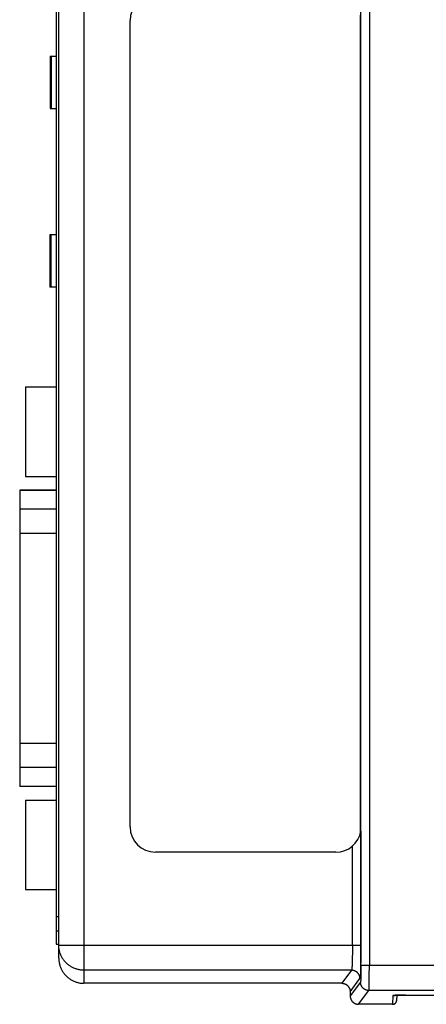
# Model space of a CAD drawing. Header units: inches. Extents: x 0 to 34, y 0 to 22.
# Tile 44 of 93: x 15.2 to 16.2, y 8.5 to 10.9. Entities that reach past the tile are written whole.
import ezdxf

# ---------------------------------------------------------------- set-up
doc = ezdxf.new("R2010")
doc.units = ezdxf.units.IN
doc.header["$LTSCALE"] = 1.87
doc.header["$MEASUREMENT"] = 0
doc.layers.get('0').update_dxf_attribs({"linetype": 'CONTINUOUS'})

msp = doc.modelspace()

# ---------------------------------------------------------------- linework, layer by layer
at = {"color": 7, "linetype": 'CONTINUOUS'}
for p, q in [((16.018, 8.6101), (16.018, 13.4079)), ((16.038, 13.4079), (16.038, 8.6101)), ((15.2985, 8.6273), (15.2985, 13.407)), ((15.2925, 13.3737), (15.2925, 8.6601)), ((15.3585, 13.1896), (15.3585, 8.5984)), ((15.4685, 8.9394), (15.4685, 10.8594)), ((15.278, 10.7747), (15.278, 10.6497)), ((15.278, 10.7747), (15.2925, 10.7747)), ((15.2805, 10.7747), (15.2805, 10.6497)), ((15.278, 10.6497), (15.2925, 10.6497)), ((15.277, 10.3497), (15.277, 10.2247)), ((15.277, 10.3497), (15.2925, 10.3497)), ((15.2795, 10.3497), (15.2795, 10.2247)), ((15.2925, 10.2247), (15.277, 10.2247)), ((15.219, 9.9871), (15.219, 9.7741)), ((15.219, 9.9871), (15.2925, 9.9871)), ((15.219, 9.7741), (15.2925, 9.7741)), ((15.2055, 9.7415), (15.2055, 9.036)), ((15.2925, 9.7415), (15.2055, 9.7415)), ((15.2925, 9.7406), (15.2055, 9.7406)), ((15.2055, 9.6964), (15.2925, 9.6964)), ((15.2925, 9.6383), (15.2055, 9.6383)), ((15.2055, 9.1392), (15.2925, 9.1392)), ((15.2925, 9.081), (15.2055, 9.081)), ((15.2055, 9.0368), (15.2925, 9.0368)), ((15.2925, 9.036), (15.2055, 9.036)), ((15.219, 9.0033), (15.2925, 9.0033)), ((15.219, 9.0033), (15.219, 8.7903)), ((16.0177, 8.9297), (16.0177, 8.6583)), ((15.9977, 8.6583), (15.9977, 8.894)), ((15.9585, 8.8794), (15.5285, 8.8794)), ((15.219, 8.7903), (15.2925, 8.7903)), ((15.2925, 8.726), (15.2985, 8.726)), ((15.2985, 8.691), (15.2925, 8.691)), ((15.2925, 8.6601), (15.2985, 8.6601)), ((15.2985, 8.6583), (16.0177, 8.6583)), ((16.018, 8.6101), (16.2503, 8.6101)), ((15.9957, 8.5984), (15.3585, 8.5984)), ((15.3585, 8.5984), (15.3585, 8.5672)), ((15.9957, 8.5984), (15.9723, 8.5672)), ((15.9923, 8.5472), (16.0157, 8.5784)), ((16.017, 8.5701), (15.9923, 8.5372)), ((15.9923, 8.5472), (15.9923, 8.5372)), ((16.0123, 8.5172), (16.037, 8.5501)), ((16.231, 8.5501), (16.037, 8.5501)), ((16.0943, 8.538), (16.0932, 8.5172)), ((16.0992, 8.5385), (16.1002, 8.5386)), ((16.1002, 8.5386), (16.1016, 8.5386)), ((16.1016, 8.5386), (16.1032, 8.5387)), ((16.1032, 8.5387), (16.1051, 8.5388)), ((16.1032, 8.5267), (16.1039, 8.5387)), ((16.1051, 8.5388), (16.1073, 8.5388)), ((16.1073, 8.5388), (16.1098, 8.5389)), ((16.1098, 8.5389), (16.1126, 8.5389)), ((16.1126, 8.5389), (16.1157, 8.539)), ((16.1157, 8.539), (16.1191, 8.539)), ((16.1191, 8.539), (16.1228, 8.539)), ((16.1228, 8.539), (16.38, 8.539)), ((16.1243, 8.539), (16.1243, 8.539)), ((16.0932, 8.5172), (16.0123, 8.5172))]:
    msp.add_line(p, q, dxfattribs=at)
msp.add_lwpolyline([(16.0966, 8.5383), (16.0966, 8.5383), (16.0966, 8.5383), (16.0967, 8.5383), (16.0968, 8.5383), (16.0969, 8.5383), (16.0971, 8.5384), (16.0973, 8.5384), (16.0976, 8.5384), (16.0979, 8.5384), (16.0983, 8.5385), (16.0987, 8.5385), (16.0992, 8.5385)], dxfattribs=at)
for centre, start, end in [((15.5285, 10.8594), 90, 180), ((15.5285, 8.9394), 180, 270), ((15.9585, 8.9394), 270, 350.6374)]:
    msp.add_arc(centre, 0.06, start, end, dxfattribs=at)
for points, knots in [([(16.0172, 8.9269), (16.0172, 9.1431), (16.0172, 9.5753), (16.0172, 10.2236), (16.0172, 10.6558), (16.0172, 10.8719)], [0, 0, 0, 0, 0.333333, 0.666667, 1, 1, 1, 1]), ([(15.3585, 8.5984), (15.3572, 8.5984), (15.3547, 8.5984), (15.351, 8.5988), (15.3473, 8.5994), (15.3436, 8.6002), (15.34, 8.6013), (15.3364, 8.6025), (15.333, 8.604), (15.3296, 8.6057), (15.3264, 8.6077), (15.3232, 8.6098), (15.3203, 8.6121), (15.3174, 8.6146), (15.3148, 8.6172), (15.3123, 8.6201), (15.3099, 8.6231), (15.3078, 8.6262), (15.3059, 8.6294), (15.3042, 8.6328), (15.3027, 8.6362), (15.3014, 8.6398), (15.3004, 8.6434), (15.2995, 8.6471), (15.299, 8.6508), (15.2986, 8.6546), (15.2985, 8.6571), (15.2985, 8.6583)], [0, 0, 0, 0, 0.039822, 0.079794, 0.119787, 0.159795, 0.199811, 0.239831, 0.279852, 0.319871, 0.359888, 0.399904, 0.43992, 0.479934, 0.519946, 0.559957, 0.599967, 0.639975, 0.679982, 0.719987, 0.759991, 0.799994, 0.839997, 0.879998, 0.919999, 0.96, 1, 1, 1, 1]), ([(15.9977, 8.6583), (15.9977, 8.657), (15.9977, 8.6545), (15.9977, 8.6507), (15.9977, 8.6469), (15.9976, 8.6432), (15.9976, 8.6395), (15.9975, 8.6359), (15.9975, 8.6324), (15.9974, 8.629), (15.9974, 8.6257), (15.9973, 8.6226), (15.9972, 8.6196), (15.9971, 8.6167), (15.997, 8.614), (15.9969, 8.6116), (15.9968, 8.6093), (15.9967, 8.6072), (15.9966, 8.6053), (15.9965, 8.6036), (15.9963, 8.6021), (15.9962, 8.6009), (15.9961, 8.5999), (15.996, 8.5992), (15.9958, 8.5987), (15.9957, 8.5984), (15.9957, 8.5984)], [0, 0, 0, 0, 0.063925, 0.127549, 0.19061, 0.252869, 0.314091, 0.374038, 0.432466, 0.489132, 0.543798, 0.596237, 0.646245, 0.693642, 0.738244, 0.779846, 0.818254, 0.853311, 0.884887, 0.912854, 0.937086, 0.957484, 0.973984, 0.986549, 0.99518, 1, 1, 1, 1]), ([(16.0177, 8.6583), (16.0177, 8.6568), (16.0177, 8.6536), (16.0177, 8.6489), (16.0177, 8.6443), (16.0176, 8.6396), (16.0176, 8.6351), (16.0176, 8.6306), (16.0175, 8.6262), (16.0175, 8.622), (16.0174, 8.6178), (16.0173, 8.6138), (16.0173, 8.61), (16.0172, 8.6063), (16.0171, 8.6028), (16.017, 8.5995), (16.0169, 8.5964), (16.0168, 8.5935), (16.0167, 8.5909), (16.0166, 8.5885), (16.0165, 8.5863), (16.0164, 8.5844), (16.0163, 8.5827), (16.0162, 8.5813), (16.016, 8.5802), (16.0159, 8.5793), (16.0158, 8.5788), (16.0157, 8.5785), (16.0157, 8.5784)], [0, 0, 0, 0, 0.05853, 0.117182, 0.17561, 0.233527, 0.290648, 0.346699, 0.401491, 0.454868, 0.506672, 0.556721, 0.604838, 0.650844, 0.694562, 0.735828, 0.774516, 0.810512, 0.843709, 0.87398, 0.901201, 0.925259, 0.946076, 0.963594, 0.977762, 0.988538, 0.995908, 1, 1, 1, 1]), ([(15.2985, 8.6273), (15.2985, 8.6261), (15.2986, 8.6236), (15.2989, 8.6198), (15.2995, 8.6161), (15.3003, 8.6124), (15.3014, 8.6088), (15.3027, 8.6052), (15.3042, 8.6018), (15.3059, 8.5984), (15.3078, 8.5951), (15.3099, 8.592), (15.3122, 8.589), (15.3147, 8.5862), (15.3174, 8.5835), (15.3202, 8.581), (15.3232, 8.5787), (15.3263, 8.5766), (15.3296, 8.5746), (15.333, 8.5729), (15.3364, 8.5714), (15.34, 8.5701), (15.3436, 8.5691), (15.3473, 8.5682), (15.351, 8.5676), (15.3547, 8.5673), (15.3572, 8.5672), (15.3585, 8.5672)], [0, 0, 0, 0, 0.039548, 0.079343, 0.119278, 0.159357, 0.199457, 0.239538, 0.279626, 0.319682, 0.359781, 0.399866, 0.439948, 0.480049, 0.520114, 0.560211, 0.600288, 0.640363, 0.68045, 0.720492, 0.760564, 0.800626, 0.840704, 0.880761, 0.920682, 0.960497, 1, 1, 1, 1]), ([(16.018, 8.6101), (16.018, 8.6091), (16.018, 8.6073), (16.018, 8.6045), (16.018, 8.6018), (16.0179, 8.5991), (16.0179, 8.5964), (16.0179, 8.5938), (16.0179, 8.5913), (16.0178, 8.5889), (16.0178, 8.5866), (16.0177, 8.5844), (16.0177, 8.5823), (16.0176, 8.5804), (16.0176, 8.5786), (16.0175, 8.5769), (16.0175, 8.5755), (16.0174, 8.5742), (16.0173, 8.573), (16.0173, 8.5721), (16.0172, 8.5713), (16.0171, 8.5707), (16.0171, 8.5704), (16.017, 8.5701), (16.017, 8.5701)], [0, 0, 0, 0, 0.069291, 0.138684, 0.207582, 0.275464, 0.341843, 0.406449, 0.469174, 0.529752, 0.587738, 0.642767, 0.694626, 0.74312, 0.788026, 0.829115, 0.866138, 0.898874, 0.927224, 0.951128, 0.970453, 0.985046, 0.99485, 1, 1, 1, 1]), ([(16.037, 8.5501), (16.037, 8.5502), (16.037, 8.5504), (16.0371, 8.5509), (16.0372, 8.5517), (16.0372, 8.5527), (16.0373, 8.5539), (16.0374, 8.5553), (16.0374, 8.557), (16.0375, 8.5589), (16.0375, 8.561), (16.0376, 8.5633), (16.0376, 8.5658), (16.0377, 8.5684), (16.0377, 8.5713), (16.0378, 8.5743), (16.0378, 8.5774), (16.0378, 8.5807), (16.0379, 8.5841), (16.0379, 8.5876), (16.0379, 8.5912), (16.0379, 8.5949), (16.038, 8.5986), (16.038, 8.6024), (16.038, 8.6062), (16.038, 8.6088), (16.038, 8.6101)], [0, 0, 0, 0, 0.004422, 0.012846, 0.025286, 0.041702, 0.062032, 0.086196, 0.114097, 0.145621, 0.180641, 0.219014, 0.260583, 0.305179, 0.352619, 0.402709, 0.455244, 0.510008, 0.566778, 0.62532, 0.685395, 0.746757, 0.809155, 0.872334, 0.936036, 1, 1, 1, 1]), ([(16.0157, 8.5784), (16.0157, 8.5789), (16.0156, 8.58), (16.0154, 8.5817), (16.0151, 8.5833), (16.0146, 8.5849), (16.014, 8.5864), (16.0133, 8.5879), (16.0124, 8.5893), (16.0115, 8.5907), (16.0104, 8.5919), (16.0092, 8.5931), (16.008, 8.5942), (16.0066, 8.5951), (16.0052, 8.596), (16.0037, 8.5967), (16.0022, 8.5973), (16.0006, 8.5978), (15.999, 8.5981), (15.9973, 8.5983), (15.9962, 8.5984), (15.9957, 8.5984)], [0, 0, 0, 0, 0.052614, 0.105231, 0.157855, 0.210481, 0.26311, 0.315745, 0.368383, 0.421021, 0.473661, 0.526302, 0.578944, 0.631588, 0.68423, 0.736868, 0.789498, 0.842127, 0.894758, 0.947387, 1, 1, 1, 1]), ([(15.9723, 8.5672), (15.9034, 8.5672), (15.7662, 8.5672), (15.5616, 8.5672), (15.4259, 8.5672), (15.3585, 8.5672)], [0, 0, 0, 0, 0.336993, 0.670332, 1, 1, 1, 1]), ([(15.9723, 8.5672), (15.9729, 8.5672), (15.974, 8.5672), (15.9756, 8.567), (15.9772, 8.5666), (15.9788, 8.5661), (15.9804, 8.5655), (15.9818, 8.5648), (15.9833, 8.564), (15.9846, 8.563), (15.9859, 8.5619), (15.987, 8.5608), (15.9881, 8.5595), (15.9891, 8.5582), (15.9899, 8.5567), (15.9906, 8.5553), (15.9912, 8.5537), (15.9917, 8.5521), (15.9921, 8.5505), (15.9923, 8.5489), (15.9923, 8.5478), (15.9923, 8.5472)], [0, 0, 0, 0, 0.052639, 0.105304, 0.157897, 0.210557, 0.263148, 0.315776, 0.368395, 0.420981, 0.473622, 0.526196, 0.578842, 0.631439, 0.684072, 0.736717, 0.789329, 0.842013, 0.894635, 0.94733, 1, 1, 1, 1]), ([(16.037, 8.5501), (16.0364, 8.5501), (16.0353, 8.5502), (16.0337, 8.5504), (16.032, 8.5507), (16.0305, 8.5512), (16.0289, 8.5518), (16.0274, 8.5525), (16.026, 8.5533), (16.0247, 8.5543), (16.0234, 8.5554), (16.0222, 8.5565), (16.0212, 8.5578), (16.0202, 8.5592), (16.0194, 8.5606), (16.0186, 8.5621), (16.018, 8.5636), (16.0176, 8.5652), (16.0172, 8.5668), (16.017, 8.5684), (16.017, 8.5695), (16.017, 8.5701)], [0, 0, 0, 0, 0.052625, 0.105254, 0.157887, 0.210522, 0.26316, 0.3158, 0.36844, 0.42108, 0.47372, 0.526361, 0.579001, 0.631638, 0.684271, 0.736901, 0.789528, 0.842152, 0.894773, 0.947389, 1, 1, 1, 1]), ([(15.9923, 8.5372), (15.9923, 8.5366), (15.9923, 8.5355), (15.9926, 8.5339), (15.9929, 8.5323), (15.9934, 8.5307), (15.994, 8.5292), (15.9947, 8.5277), (15.9955, 8.5262), (15.9965, 8.5249), (15.9976, 8.5236), (15.9987, 8.5225), (16, 8.5214), (16.0013, 8.5204), (16.0028, 8.5196), (16.0043, 8.5189), (16.0058, 8.5183), (16.0074, 8.5178), (16.009, 8.5175), (16.0106, 8.5173), (16.0117, 8.5172), (16.0123, 8.5172)], [0, 0, 0, 0, 0.05267, 0.105365, 0.157987, 0.210671, 0.263283, 0.315928, 0.368561, 0.421158, 0.473804, 0.526378, 0.579019, 0.631605, 0.684224, 0.736852, 0.789443, 0.842103, 0.894695, 0.947361, 1, 1, 1, 1]), ([(16.0964, 8.5384), (16.0962, 8.5383), (16.0957, 8.5383), (16.0951, 8.5382), (16.0947, 8.5381), (16.0945, 8.5381), (16.0943, 8.538), (16.0943, 8.538)], [0, 0, 0, 0, 0.350888, 0.625793, 0.823819, 0.946188, 1, 1, 1, 1]), ([(16.0966, 8.5382), (16.0965, 8.5382), (16.0961, 8.5381), (16.0953, 8.538), (16.0947, 8.538), (16.0943, 8.538)], [0, 0, 0, 0, 0.127147, 0.563542, 1, 1, 1, 1]), ([(16.1244, 8.539), (16.1236, 8.539), (16.1221, 8.539), (16.1199, 8.539), (16.1177, 8.539), (16.1155, 8.539), (16.1134, 8.5389), (16.1113, 8.5389), (16.1094, 8.5389), (16.1075, 8.5388), (16.1057, 8.5388), (16.104, 8.5387), (16.1024, 8.5387), (16.1009, 8.5386), (16.0996, 8.5386), (16.0984, 8.5385), (16.0974, 8.5384), (16.0968, 8.5384), (16.0966, 8.5384)], [0, 0, 0, 0, 0.080946, 0.161276, 0.240801, 0.318988, 0.395317, 0.469301, 0.540607, 0.608996, 0.674177, 0.735662, 0.792959, 0.845697, 0.893638, 0.936626, 0.974497, 1, 1, 1, 1]), ([(16.0932, 8.5172), (16.0936, 8.5172), (16.0942, 8.5172), (16.0952, 8.5174), (16.0962, 8.5176), (16.0972, 8.518), (16.0981, 8.5184), (16.0989, 8.519), (16.0998, 8.5196), (16.1005, 8.5203), (16.1011, 8.5211), (16.1017, 8.5219), (16.1022, 8.5228), (16.1026, 8.5237), (16.1029, 8.5247), (16.1031, 8.5257), (16.1032, 8.5264), (16.1032, 8.5267)], [0, 0, 0, 0, 0.0666, 0.13329, 0.199832, 0.266533, 0.333162, 0.399787, 0.466509, 0.533089, 0.599826, 0.666483, 0.733158, 0.799921, 0.866539, 0.933312, 1, 1, 1, 1])]:
    msp.add_open_spline(points, degree=3, knots=knots, dxfattribs=at)
for points in [[(16.0966, 8.5384), (16.0965, 8.5384), (16.0965, 8.5384), (16.0964, 8.5384)], [(16.0971, 8.5384), (16.0969, 8.5383), (16.0968, 8.5383), (16.0966, 8.5382)]]:
    msp.add_open_spline(points, degree=3, dxfattribs=at)

doc.saveas('drawing.dxf')
